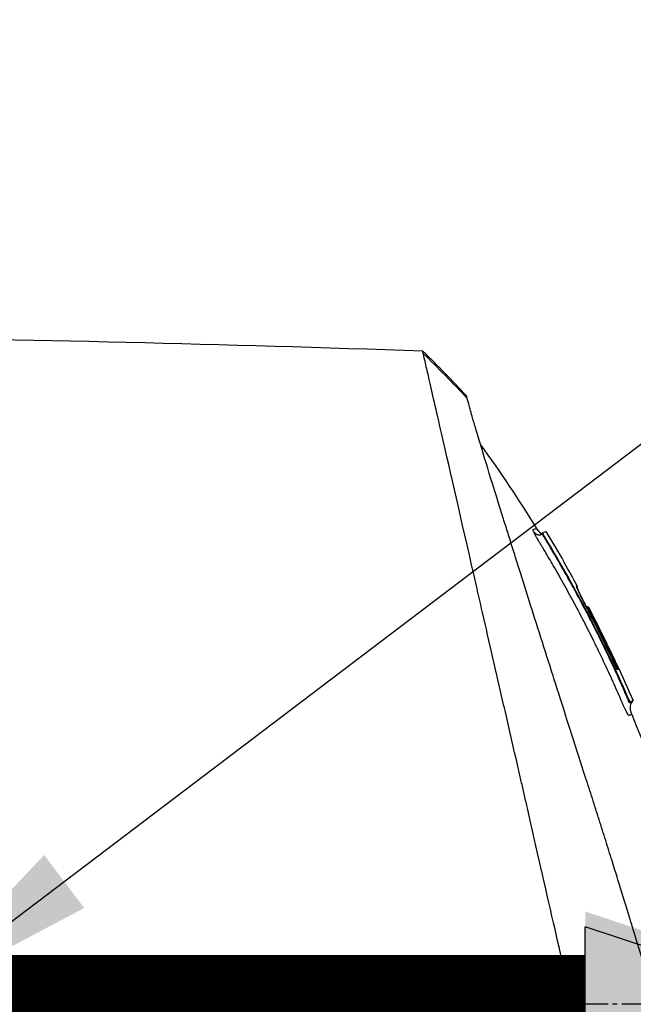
# Model space of a CAD drawing. Header units: millimetres. Extents: x 0 to 4378, y 0 to 2376.
# Tile 235 of 256: x 1541 to 1579, y 1699 to 1760. Entities that reach past the tile are written whole.
import ezdxf

# ---------------------------------------------------------------- set-up
doc = ezdxf.new("R2010")
doc.units = ezdxf.units.MM
doc.header["$LTSCALE"] = 0.2
doc.linetypes.add('CENTER2', pattern=[1.125, 0.75, -0.125, 0.125, -0.125])
doc.layers.add('02_Center Line', color=1, linetype='CENTER2')
doc.layers.add('07_Special Line2', color=76, linetype='Continuous')
doc.styles.add('Rainbow-5.0 Style', font='malgunsl.ttf')
doc.dimstyles.new('Rainbow-5.0 Style', dxfattribs={"dimtxt": 4, "dimasz": 2.5, "dimexe": 1, "dimexo": 1, "dimgap": 1, "dimtad": 1, "dimdsep": 46, "dimtxsty": 'Rainbow-5.0 Style', "dimcen": 0, "dimclrd": 251, "dimclre": 251, "dimclrt": 7, "dimazin": 3, "dimtp": 0.1, "dimtm": 0.1, "dimtfac": 0.61, "dimtmove": 0, "dimatfit": 3, "dimfxl": 1, "dimlwd": -1, "dimlwe": -1, "dimarcsym": 1})

# ---------------------------------------------------------------- blocks, each defined once
blk = doc.blocks.new('A$C20a5dee6')
for p, q in [((-76.126, 1134.323), (-76.126, 1134.323)), ((-71.458, 1126.011), (-71.491, 1125.977)), ((-71.321, 1125.743), (-71.347, 1125.716)), ((-66.778, 1117.56), (-66.841, 1117.535)), ((-66.21, 1115.793), (-66.182, 1115.821)), ((-66.092, 1115.506), (-66.044, 1115.554)), ((-65.867, 1115.625), (-65.915, 1115.577))]:
    blk.add_line(p, q)
for centre, radius, start, end in [((-141.499, 1083.297), 82.251, 28.65418, 29.79857), ((-140.836, 1083.652), 81.499, 25.8226, 27.58961)]:
    blk.add_arc(centre, radius, start, end)
for centre, major_axis, ratio, start_param, end_param in [((-95.847, 1098.676), (-32.061, 52.728), 0.606634, 5.046093, 5.111834), ((-136.386, 1097.606), (66.266, 26.567), 0.000011, 0.000002, 0.010494), ((-138.095, 1095.15), (68.777, 27.59), 0.000012, 0.010242, 0.035277), ((-68.731, 1121.335), (-0.0464, 0.0886), 0.999416, 4.712389, 6.054856), ((-68.645, 1121.344), (-0.128, 0.063), 0.594731, 5.762809, 5.790684), ((-138.844, 1093.274), (70.243, 28.124), 0.000013, 0.010002, 0.034556), ((-140.17, 1083.868), (-33.667, 73.33), 1, 4.712389, 4.762315), ((-140.467, 1083.786), (37.396, -71.919), 1, 1.521054, 1.570796), ((-66.163, 1115.829), (-0.119, 0.275), 0.068449, 1.568978, 3.139771)]:
    blk.add_ellipse(centre, major_axis=major_axis, ratio=ratio, start_param=start_param, end_param=end_param)
for points in [[(-152.272, 1138.173), (-127.809, 1138.418), (-103.334, 1138.115), (-78.884, 1137.263)], [(-78.884, 1137.263), (-77.957, 1136.353), (-77.049, 1135.422), (-76.163, 1134.473)], [(-75.298, 1131.455), (-74.084, 1129.776), (-72.929, 1128.051), (-71.842, 1126.288)], [(-71.545, 1125.927), (-71.739, 1125.78), (-71.881, 1125.912), (-72.022, 1126.101)], [(-71.543, 1125.928), (-71.544, 1125.928), (-71.545, 1125.927), (-71.545, 1125.927)], [(-71.499, 1125.969), (-71.496, 1125.972), (-71.494, 1125.974), (-71.492, 1125.977)], [(-71.492, 1125.977), (-71.492, 1125.977), (-71.492, 1125.977), (-71.492, 1125.977)], [(-71.49, 1125.968), (-71.49, 1125.968), (-71.49, 1125.968), (-71.49, 1125.968)], [(-71.49, 1125.968), (-71.49, 1125.968), (-71.49, 1125.968), (-71.49, 1125.968)], [(-71.253, 1126.093), (-70.867, 1125.458), (-70.489, 1124.818), (-70.12, 1124.174)], [(-70.12, 1124.174), (-70.116, 1124.167), (-70.113, 1124.159), (-70.111, 1124.151)], [(-69.361, 1122.723), (-69.353, 1122.709), (-69.35, 1122.692), (-69.35, 1122.675)], [(-68.743, 1121.434), (-68.742, 1121.435), (-68.741, 1121.435), (-68.741, 1121.435)], [(-68.548, 1121.182), (-68.55, 1121.181), (-68.578, 1121.166), (-68.611, 1121.15)], [(-66.859, 1117.857), (-66.517, 1117.118), (-66.186, 1116.374), (-65.867, 1115.625)], [(-66.841, 1117.535), (-66.841, 1117.536), (-66.842, 1117.538), (-66.842, 1117.539)], [(-65.867, 1115.625), (-65.867, 1115.625), (-65.926, 1115.601), (-66.044, 1115.554)], [(-65.947, 1114.784), (-65.947, 1114.784), (-65.947, 1114.784), (-65.947, 1114.784)]]:
    blk.add_open_spline(points, degree=3)
for points, knots in [([(-152.272, 1138.173), (-152.272, 1138.173), (-152.208, 1138.108), (-151.955, 1137.855), (-151.765, 1137.666), (-151.02, 1136.92), (-150.291, 1136.192), (-149.108, 1135.008), (-148.83, 1134.73), (-148.205, 1134.106), (-147.854, 1133.754), (-146.505, 1132.406), (-145.409, 1131.309), (-143.912, 1129.812), (-143.592, 1129.493), (-142.518, 1128.419), (-141.742, 1127.642), (-140.081, 1125.982), (-139.193, 1125.094), (-137.812, 1123.713), (-137.334, 1123.235), (-136.351, 1122.252), (-135.844, 1121.745), (-134.802, 1120.703), (-134.266, 1120.166), (-132.573, 1118.474), (-131.398, 1117.299), (-129.588, 1115.489), (-128.963, 1114.864), (-127.677, 1113.578), (-127.017, 1112.918), (-125.663, 1111.564), (-124.968, 1110.869), (-123.915, 1109.816), (-123.558, 1109.459), (-122.455, 1108.356), (-121.706, 1107.607), (-119.325, 1105.227), (-117.684, 1103.584), (-115.635, 1101.537), (-115.233, 1101.135), (-114.294, 1100.196), (-113.757, 1099.658), (-112.865, 1098.766), (-112.538, 1098.44), (-112.104, 1098.006), (-112.041, 1097.943), (-111.903, 1097.804), (-111.831, 1097.732), (-111.506, 1097.407), (-111.311, 1097.212), (-110.958, 1096.859), (-110.862, 1096.763), (-110.576, 1096.477), (-110.43, 1096.331), (-110.12, 1096.022), (-109.968, 1095.87), (-109.715, 1095.617), (-109.615, 1095.516), (-109.425, 1095.326), (-109.343, 1095.245), (-109.146, 1095.048), (-109.04, 1094.941), (-108.842, 1094.743), (-108.752, 1094.653), (-107.395, 1093.298), (-106.131, 1092.033), (-104.064, 1089.965), (-103.259, 1089.16), (-101.689, 1087.591), (-100.923, 1086.825), (-99.793, 1085.694), (-99.425, 1085.327), (-98.325, 1084.226), (-97.593, 1083.495), (-94.132, 1080.034), (-91.461, 1077.363), (-88.764, 1074.666), (-88.627, 1074.529), (-88.354, 1074.256), (-88.218, 1074.12), (-87.948, 1073.85), (-87.813, 1073.715), (-87.572, 1073.474), (-87.465, 1073.367), (-86.813, 1072.716), (-86.272, 1072.174), (-85.588, 1071.49), (-85.437, 1071.339), (-85.157, 1071.059), (-85.027, 1070.929), (-84.767, 1070.669), (-84.637, 1070.539), (-84.342, 1070.244), (-84.177, 1070.08), (-83.857, 1069.76), (-83.702, 1069.605), (-83.374, 1069.276), (-83.202, 1069.104), (-82.951, 1068.853), (-82.873, 1068.775), (-82.683, 1068.585), (-82.571, 1068.473), (-82.33, 1068.232), (-82.2, 1068.102), (-81.885, 1067.787), (-81.7, 1067.602), (-81.32, 1067.222), (-81.126, 1067.028), (-80.542, 1066.444), (-80.157, 1066.059), (-79.688, 1065.591), (-79.6, 1065.502), (-79.371, 1065.274), (-79.233, 1065.135), (-78.947, 1064.849), (-78.801, 1064.703), (-78.5, 1064.403), (-78.346, 1064.248), (-78.041, 1063.943), (-77.89, 1063.793), (-77.598, 1063.5), (-77.456, 1063.358), (-77.039, 1062.942), (-76.769, 1062.672), (-76.255, 1062.158), (-76.011, 1061.913), (-75.547, 1061.449), (-75.327, 1061.229), (-74.711, 1060.613), (-74.326, 1060.229), (-73.64, 1059.543), (-73.334, 1059.236), (-72.79, 1058.692), (-72.549, 1058.451), (-72.122, 1058.025), (-71.934, 1057.836), (-71.678, 1057.581), (-71.603, 1057.505), (-71.391, 1057.294), (-71.261, 1057.164), (-70.925, 1056.827), (-70.735, 1056.638), (-70.325, 1056.228), (-70.138, 1056.041), (-69.95, 1055.853), (-69.903, 1055.806), (-69.857, 1055.759), (-69.845, 1055.748), (-69.83, 1055.732), (-69.826, 1055.729), (-69.826, 1055.729)], [-21.000836, -21.000836, -21.000836, -21.000836, -20.328863, -20.328863, -19.655828, -19.655828, -18.308332, -18.308332, -17.924512, -17.924512, -17.485993, -17.485993, -16.316696, -16.316696, -16.006668, -16.006668, -15.296307, -15.296307, -14.534305, -14.534305, -14.139555, -14.139555, -13.730091, -13.730091, -13.30546, -13.30546, -12.401825, -12.401825, -11.929878, -11.929878, -11.437802, -11.437802, -10.9252, -10.9252, -10.663362, -10.663362, -10.117833, -10.117833, -8.934625, -8.934625, -8.645977, -8.645977, -8.260408, -8.260408, -8.006475, -8.006475, -7.961161, -7.961161, -7.91407, -7.91407, -7.778509, -7.778509, -7.724161, -7.724161, -7.666804, -7.666804, -7.602838, -7.602838, -7.565627, -7.565627, -7.532521, -7.532521, -7.488032, -7.488032, -7.450837, -7.450837, -6.924212, -6.924212, -6.587553, -6.587553, -6.265466, -6.265466, -6.109966, -6.109966, -5.79866, -5.79866, -4.627003, -4.627003, -4.564096, -4.564096, -4.501625, -4.501625, -4.439084, -4.439084, -4.389917, -4.389917, -4.135415, -4.135415, -4.06302, -4.06302, -4.00074, -4.00074, -3.938004, -3.938004, -3.858125, -3.858125, -3.782258, -3.782258, -3.697501, -3.697501, -3.658476, -3.658476, -3.601749, -3.601749, -3.53559, -3.53559, -3.439968, -3.439968, -3.337887, -3.337887, -3.131131, -3.131131, -3.082568, -3.082568, -3.005474, -3.005474, -2.922888, -2.922888, -2.834293, -2.834293, -2.74619, -2.74619, -2.661641, -2.661641, -2.496608, -2.496608, -2.34096, -2.34096, -2.194458, -2.194458, -1.921626, -1.921626, -1.681164, -1.681164, -1.470918, -1.470918, -1.287493, -1.287493, -1.207074, -1.207074, -1.056347, -1.056347, -0.792008, -0.792008, -0.395398, -0.395398, -0.197631, -0.197631, -0.099394, -0.099394, 0, 0, 0, 0]), ([(-78.847, 1137.1), (-78.847, 1137.103), (-78.848, 1137.106), (-78.85, 1137.114), (-78.851, 1137.117), (-78.853, 1137.126), (-78.854, 1137.133), (-78.858, 1137.15), (-78.861, 1137.162), (-78.868, 1137.192), (-78.872, 1137.21), (-78.881, 1137.25), (-78.884, 1137.263), (-78.884, 1137.263)], [0.000006, 0.000006, 0.000006, 0.000006, 0.0077656, 0.0077656, 0.0144608, 0.0144608, 0.0278513, 0.0278513, 0.0546324, 0.0546324, 0.1081958, 0.1081958, 0.2108493, 0.2108493, 0.2108493, 0.2108493]), ([(-65.721, 1079.812), (-65.842, 1080.346), (-65.957, 1080.863), (-66.215, 1081.997), (-66.356, 1082.596), (-66.631, 1083.779), (-66.915, 1085.091), (-67.539, 1087.752), (-67.699, 1088.412), (-67.899, 1089.301), (-67.952, 1089.541), (-68.061, 1090.026), (-68.121, 1090.291), (-68.264, 1090.918), (-68.353, 1091.298), (-68.468, 1091.8), (-68.497, 1091.929), (-68.635, 1092.531), (-68.747, 1093.024), (-69.042, 1094.313), (-69.228, 1095.119), (-70.232, 1099.5), (-71.263, 1103.946), (-72.458, 1109.237), (-72.516, 1109.494), (-72.637, 1110.024), (-72.698, 1110.288), (-72.816, 1110.801), (-72.875, 1111.054), (-73.166, 1112.311), (-73.394, 1113.302), (-73.731, 1114.774), (-73.843, 1115.263), (-74.406, 1117.715), (-74.842, 1119.614), (-75.356, 1121.862), (-75.456, 1122.299), (-76.358, 1126.245), (-77.05, 1129.258), (-77.93, 1133.101), (-78.21, 1134.314), (-78.526, 1135.705), (-78.612, 1136.093), (-78.755, 1136.717), (-78.813, 1136.955), (-78.847, 1137.1)], [0, 0, 0, 0, 0.224226, 0.224226, 0.438481, 0.438481, 0.643813, 0.643813, 0.718212, 0.718212, 0.74576, 0.74576, 0.776284, 0.776284, 0.820204, 0.820204, 0.834927, 0.834927, 0.896521, 0.896521, 0.995652, 0.995652, 1.428405, 1.428405, 1.450296, 1.450296, 1.471663, 1.471663, 1.492327, 1.492327, 1.574835, 1.574835, 1.616316, 1.616316, 1.784634, 1.784634, 1.826029, 1.826029, 2.164003, 2.164003, 2.373598, 2.373598, 2.479923, 2.479923, 2.586935, 2.586935, 2.586935, 2.586935]), ([(-152.463, 1136.383), (-152.463, 1136.383), (-152.463, 1136.383), (-151.702, 1135.622), (-151.259, 1135.179), (-150.525, 1134.445), (-150.352, 1134.272), (-148.708, 1132.628), (-146.653, 1130.573), (-143.572, 1127.492), (-142.861, 1126.781), (-140.383, 1124.303), (-138.504, 1122.424), (-135.501, 1119.421), (-134.423, 1118.343), (-132.16, 1116.08), (-130.969, 1114.889), (-128.452, 1112.372), (-127.121, 1111.041), (-124.316, 1108.236), (-122.838, 1106.758), (-120.577, 1104.497), (-119.801, 1103.722), (-117.721, 1101.641), (-116.411, 1100.332), (-114.783, 1098.703), (-114.457, 1098.378), (-113.924, 1097.844), (-113.726, 1097.647), (-113.315, 1097.236), (-113.157, 1097.078), (-112.816, 1096.736), (-112.636, 1096.556), (-112.299, 1096.22), (-112.143, 1096.064), (-111.705, 1095.626), (-111.424, 1095.345), (-111.065, 1094.985), (-110.986, 1094.907), (-110.816, 1094.736), (-110.726, 1094.647), (-110.416, 1094.337), (-110.262, 1094.183), (-109.663, 1093.584), (-109.255, 1093.176), (-107.199, 1091.12), (-105.542, 1089.463), (-103.138, 1087.059), (-102.378, 1086.299), (-100.164, 1084.084), (-98.716, 1082.637), (-95.975, 1079.896), (-94.676, 1078.597), (-92.808, 1076.729), (-92.225, 1076.146), (-90.515, 1074.436), (-89.4, 1073.321), (-87.297, 1071.218), (-86.305, 1070.227), (-84.445, 1068.366), (-83.571, 1067.492), (-82.332, 1066.254), (-81.946, 1065.867), (-81.209, 1065.131), (-80.859, 1064.78), (-79.866, 1063.788), (-79.244, 1063.165), (-78.119, 1062.041), (-77.613, 1061.534), (-76.282, 1060.203), (-75.505, 1059.426), (-74.558, 1058.479), (-74.312, 1058.233), (-73.672, 1057.593), (-73.309, 1057.23), (-72.512, 1056.433), (-72.144, 1056.065), (-71.832, 1055.753), (-71.777, 1055.698), (-71.659, 1055.581), (-71.606, 1055.527), (-71.535, 1055.456), (-71.517, 1055.438), (-71.517, 1055.438)], [-15.738203, -15.738203, -15.738203, -15.738203, -14.793481, -14.793481, -14.173934, -14.173934, -13.996984, -13.996984, -12.579476, -12.579476, -12.176243, -12.176243, -11.215253, -11.215253, -10.695697, -10.695697, -10.142358, -10.142358, -9.539575, -9.539575, -8.883963, -8.883963, -8.543526, -8.543526, -7.972636, -7.972636, -7.829924, -7.829924, -7.73886, -7.73886, -7.680875, -7.680875, -7.616244, -7.616244, -7.560081, -7.560081, -7.459116, -7.459116, -7.430908, -7.430908, -7.397967, -7.397967, -7.318024, -7.318024, -7.146824, -7.146824, -6.455961, -6.455961, -6.135134, -6.135134, -5.518203, -5.518203, -4.951279, -4.951279, -4.691225, -4.691225, -4.182012, -4.182012, -3.710062, -3.710062, -3.272291, -3.272291, -3.069642, -3.069642, -2.879581, -2.879581, -2.522736, -2.522736, -2.208798, -2.208798, -1.659444, -1.659444, -1.453529, -1.453529, -1.091939, -1.091939, -0.546675, -0.546675, -0.410051, -0.410051, -0.205023, -0.205023, 0, 0, 0, 0]), ([(-76.126, 1134.323), (-76.149, 1134.414), (-76.161, 1134.464), (-76.162, 1134.472), (-76.163, 1134.473), (-76.163, 1134.473), (-76.163, 1134.473)], [0.0004853, 0.0004853, 0.0004853, 0.0004853, 0.914072, 0.914072, 0.914072, 0.9967356, 0.9967356, 0.9967356, 0.9967356]), ([(-62.193, 1089.645), (-62.38, 1090.251), (-62.577, 1090.888), (-62.983, 1092.202), (-63.194, 1092.883), (-63.844, 1094.987), (-64.303, 1096.471), (-65.094, 1099.035), (-65.419, 1100.085), (-65.837, 1101.44), (-65.926, 1101.729), (-66.058, 1102.157), (-66.103, 1102.304), (-66.367, 1103.158), (-66.587, 1103.869), (-66.923, 1104.957), (-67.044, 1105.345), (-67.296, 1106.156), (-67.426, 1106.572), (-67.691, 1107.417), (-67.828, 1107.849), (-68.105, 1108.718), (-68.244, 1109.153), (-68.521, 1110.016), (-68.659, 1110.446), (-69.358, 1112.62), (-69.906, 1114.328), (-70.561, 1116.38), (-70.686, 1116.772), (-71.067, 1117.968), (-71.319, 1118.761), (-71.813, 1120.313), (-72.054, 1121.073), (-72.403, 1122.175), (-72.516, 1122.532), (-72.738, 1123.235), (-72.846, 1123.579), (-73.058, 1124.251), (-73.163, 1124.584), (-73.368, 1125.236), (-73.471, 1125.562), (-73.613, 1126.016), (-73.659, 1126.16), (-74.405, 1128.539), (-74.976, 1130.383), (-75.439, 1131.921), (-75.488, 1132.084), (-75.615, 1132.512), (-75.688, 1132.76), (-75.851, 1133.319), (-75.931, 1133.6), (-76.024, 1133.936), (-76.05, 1134.034), (-76.094, 1134.2), (-76.112, 1134.269), (-76.126, 1134.323)], [0.00002, 0.00002, 0.00002, 0.00002, 0.259158, 0.259158, 0.518708, 0.518708, 1.038075, 1.038075, 1.384705, 1.384705, 1.477831, 1.477831, 1.526561, 1.526561, 1.759973, 1.759973, 1.890971, 1.890971, 2.029156, 2.029156, 2.171186, 2.171186, 2.316283, 2.316283, 2.460898, 2.460898, 3.049329, 3.049329, 3.189055, 3.189055, 3.478614, 3.478614, 3.769885, 3.769885, 3.913253, 3.913253, 4.056001, 4.056001, 4.19686, 4.19686, 4.341119, 4.341119, 4.411312, 4.411312, 5.498875, 5.498875, 5.634552, 5.634552, 5.872375, 5.872375, 6.229939, 6.229939, 6.408513, 6.408513, 6.587137, 6.587137, 6.587137, 6.587137]), ([(-72.022, 1126.101), (-72.033, 1126.128), (-72.041, 1126.15), (-72.046, 1126.167), (-72.05, 1126.179), (-72.052, 1126.193), (-72.051, 1126.197), (-72.051, 1126.199), (-72.051, 1126.2), (-72.05, 1126.201), (-72.049, 1126.203), (-72.047, 1126.204), (-72.042, 1126.206), (-72.039, 1126.208), (-72.031, 1126.21), (-72.027, 1126.212), (-72.026, 1126.213), (-72.026, 1126.213), (-72.025, 1126.213), (-72.008, 1126.22), (-71.994, 1126.226), (-71.979, 1126.232), (-71.978, 1126.232), (-71.978, 1126.233), (-71.977, 1126.233), (-71.947, 1126.245), (-71.924, 1126.254), (-71.904, 1126.263), (-71.903, 1126.263), (-71.903, 1126.263), (-71.903, 1126.263), (-71.861, 1126.28), (-71.842, 1126.288), (-71.842, 1126.288)], [0, 0, 0, 0, 0.03125, 0.03125, 0.03125, 0.0538826, 0.0538826, 0.0538826, 0.0625, 0.0625, 0.0625, 0.09375, 0.09375, 0.09375, 0.1203995, 0.1203995, 0.1203995, 0.125, 0.125, 0.125, 0.2456137, 0.2456137, 0.2456137, 0.25, 0.25, 0.25, 0.4970952, 0.4970952, 0.4970952, 0.5, 0.5, 0.5, 0.9991339, 0.9991339, 0.9991339, 0.9991339]), ([(-71.842, 1126.288), (-71.801, 1126.221), (-71.756, 1126.156), (-71.675, 1126.067), (-71.643, 1126.037), (-71.588, 1126), (-71.567, 1125.989), (-71.53, 1125.975), (-71.514, 1125.971), (-71.498, 1125.969)], [0, 0, 0, 0, 0.02346593, 0.02346593, 0.03626259, 0.03626259, 0.04335885, 0.04335885, 0.04811516, 0.04811516, 0.04811516, 0.04811516]), ([(-71.842, 1126.288), (-71.799, 1126.219), (-71.753, 1126.151), (-71.666, 1126.059), (-71.632, 1126.027), (-71.57, 1125.99), (-71.545, 1125.979), (-71.512, 1125.972), (-71.505, 1125.97), (-71.498, 1125.969)], [0, 0, 0, 0, 0.02434231, 0.02434231, 0.03801412, 0.03801412, 0.04603239, 0.04603239, 0.04810741, 0.04810741, 0.04810741, 0.04810741]), ([(-66.926, 1116.41), (-66.939, 1116.439), (-66.952, 1116.469), (-66.966, 1116.501), (-67.154, 1116.92), (-67.34, 1117.328), (-67.526, 1117.725), (-67.736, 1118.174), (-67.944, 1118.608), (-68.15, 1119.028), (-68.171, 1119.071), (-68.191, 1119.113), (-68.212, 1119.155), (-68.41, 1119.556), (-68.605, 1119.945), (-68.797, 1120.32), (-68.804, 1120.332), (-68.81, 1120.345), (-68.816, 1120.357), (-68.915, 1120.55), (-69.014, 1120.741), (-69.112, 1120.927), (-69.209, 1121.114), (-69.287, 1121.261), (-69.403, 1121.478), (-69.421, 1121.513), (-69.44, 1121.549), (-69.459, 1121.584), (-69.671, 1121.979), (-69.879, 1122.359), (-70.083, 1122.726), (-70.196, 1122.93), (-70.302, 1123.119), (-70.41, 1123.309), (-70.513, 1123.491), (-70.618, 1123.674), (-70.734, 1123.876), (-70.915, 1124.188), (-71.088, 1124.483), (-71.263, 1124.777), (-71.318, 1124.871), (-71.374, 1124.964), (-71.43, 1125.057), (-71.447, 1125.085), (-71.464, 1125.113), (-71.481, 1125.141), (-71.517, 1125.202), (-71.554, 1125.262), (-71.591, 1125.323), (-71.609, 1125.353), (-71.627, 1125.383), (-71.646, 1125.414), (-71.664, 1125.444), (-71.682, 1125.474), (-71.7, 1125.505), (-71.728, 1125.551), (-71.755, 1125.597), (-71.781, 1125.642), (-71.789, 1125.656), (-71.797, 1125.669), (-71.804, 1125.683), (-71.821, 1125.712), (-71.837, 1125.74), (-71.852, 1125.768), (-71.867, 1125.795), (-71.882, 1125.822), (-71.896, 1125.848), (-71.924, 1125.9), (-71.949, 1125.948), (-71.97, 1125.99), (-71.981, 1126.012), (-71.99, 1126.032), (-71.999, 1126.05), (-72.008, 1126.069), (-72.015, 1126.086), (-72.022, 1126.101)], [0.7479366, 0.7479366, 0.7479366, 0.7479366, 0.75, 0.75, 0.75, 0.7778267, 0.7778267, 0.7778267, 0.8093257, 0.8093257, 0.8093257, 0.8125, 0.8125, 0.8125, 0.8427642, 0.8427642, 0.8427642, 0.84375, 0.84375, 0.84375, 0.859375, 0.859375, 0.859375, 0.875, 0.875, 0.875, 0.8775605, 0.8775605, 0.8775605, 0.90625, 0.90625, 0.90625, 0.9222304, 0.9222304, 0.9222304, 0.9375, 0.9375, 0.9375, 0.9612141, 0.9612141, 0.9612141, 0.96875, 0.96875, 0.96875, 0.9710053, 0.9710053, 0.9710053, 0.9758787, 0.9758787, 0.9758787, 0.9783012, 0.9783012, 0.9783012, 0.9807089, 0.9807089, 0.9807089, 0.984375, 0.984375, 0.984375, 0.9854706, 0.9854706, 0.9854706, 0.987866, 0.987866, 0.987866, 0.9902844, 0.9902844, 0.9902844, 0.9951532, 0.9951532, 0.9951532, 0.9975841, 0.9975841, 0.9975841, 1, 1, 1, 1]), ([(-71.653, 1125.881), (-71.635, 1125.883), (-71.638, 1125.883), (-71.608, 1125.891), (-71.586, 1125.901), (-71.562, 1125.915), (-71.556, 1125.919), (-71.548, 1125.925), (-71.546, 1125.926), (-71.545, 1125.927)], [0.5336392, 0.5336392, 0.5336392, 0.5336392, 0.53697532, 0.53697532, 0.54707156, 0.54707156, 0.55523752, 0.55523752, 0.56271194, 0.56271194, 0.56271194, 0.56271194]), ([(-71.543, 1125.928), (-71.542, 1125.929), (-71.541, 1125.93), (-71.54, 1125.931), (-71.54, 1125.931), (-71.538, 1125.932), (-71.538, 1125.932), (-71.535, 1125.935), (-71.534, 1125.936), (-71.532, 1125.938), (-71.531, 1125.938), (-71.529, 1125.94), (-71.527, 1125.942), (-71.524, 1125.945), (-71.522, 1125.946), (-71.518, 1125.951), (-71.514, 1125.954), (-71.505, 1125.963), (-71.498, 1125.969), (-71.492, 1125.976)], [0, 0, 0, 0, 0.00146948, 0.00146948, 0.00344082, 0.00344082, 0.00640094, 0.00640094, 0.00744169, 0.00744169, 0.00794693, 0.00794693, 0.00859822, 0.00859822, 0.0093315, 0.0093315, 0.01061688, 0.01061688, 0.01339941, 0.01339941, 0.01339941, 0.01339941]), ([(-71.347, 1125.716), (-71.347, 1125.717), (-71.413, 1125.827), (-71.456, 1125.904), (-71.499, 1125.981), (-71.492, 1125.975), (-71.492, 1125.976), (-71.492, 1125.976), (-71.492, 1125.977), (-71.491, 1125.977)], [0, 0, 0, 0, 0.25, 0.25, 0.25, 0.5, 0.5, 0.5, 0.840661, 0.840661, 0.840661, 0.840661]), ([(-71.321, 1125.743), (-71.329, 1125.757), (-71.338, 1125.771), (-71.354, 1125.799), (-71.362, 1125.813), (-71.38, 1125.844), (-71.389, 1125.861), (-71.408, 1125.894), (-71.417, 1125.911), (-71.432, 1125.941), (-71.439, 1125.955), (-71.45, 1125.98), (-71.454, 1125.99), (-71.459, 1126.006), (-71.459, 1126.01), (-71.457, 1126.011)], [-0.04708138, -0.04708138, -0.04708138, -0.04708138, -0.04206155, -0.04206155, -0.03717867, -0.03717867, -0.03071828, -0.03071828, -0.02354661, -0.02354661, -0.01630299, -0.01630299, -0.00841386, -0.00841386, -0.00000018, -0.00000018, -0.00000018, -0.00000018]), ([(-71.457, 1126.011), (-71.388, 1126.039), (-71.336, 1126.06), (-71.269, 1126.086), (-71.253, 1126.093), (-71.253, 1126.093)], [-1.1132476, -1.1132476, -1.1132476, -1.1132476, -0.8232096, -0.8232096, -0.5568623, -0.5568623, -0.5568623, -0.5568623]), ([(-68.808, 1121.229), (-68.91, 1121.424), (-69.013, 1121.618), (-69.117, 1121.812), (-69.409, 1122.358), (-69.706, 1122.898), (-70.011, 1123.436), (-70.273, 1123.9), (-70.539, 1124.361), (-70.81, 1124.82), (-70.878, 1124.935), (-70.946, 1125.049), (-71.015, 1125.163), (-71.049, 1125.22), (-71.083, 1125.278), (-71.117, 1125.335), (-71.134, 1125.363), (-71.152, 1125.392), (-71.169, 1125.42), (-71.186, 1125.449), (-71.203, 1125.477), (-71.22, 1125.506), (-71.255, 1125.563), (-71.29, 1125.619), (-71.324, 1125.677), (-71.331, 1125.69), (-71.339, 1125.703), (-71.347, 1125.716)], [0.5421635, 0.5421635, 0.5421635, 0.5421635, 0.6006248, 0.6006248, 0.6006248, 0.7652776, 0.7652776, 0.7652776, 0.9072115, 0.9072115, 0.9072115, 0.942695, 0.942695, 0.942695, 0.9604367, 0.9604367, 0.9604367, 0.9693076, 0.9693076, 0.9693076, 0.9781784, 0.9781784, 0.9781784, 0.9959202, 0.9959202, 0.9959202, 1, 1, 1, 1]), ([(-66.182, 1115.821), (-66.923, 1117.533), (-67.722, 1119.217), (-69.437, 1122.527), (-70.35, 1124.148), (-71.321, 1125.743)], [-1.119586, -1.119586, -1.119586, -1.119586, -0.560022, -0.560022, -0.000001, -0.000001, -0.000001, -0.000001]), ([(-68.612, 1121.152), (-68.665, 1121.253), (-68.717, 1121.354), (-68.768, 1121.454), (-68.819, 1121.553), (-68.868, 1121.65), (-68.915, 1121.744), (-68.962, 1121.838), (-69.007, 1121.929), (-69.049, 1122.014), (-69.091, 1122.099), (-69.13, 1122.178), (-69.164, 1122.251), (-69.199, 1122.324), (-69.23, 1122.39), (-69.256, 1122.448), (-69.282, 1122.506), (-69.304, 1122.555), (-69.321, 1122.595), (-69.338, 1122.636), (-69.35, 1122.667), (-69.356, 1122.689), (-69.363, 1122.71), (-69.364, 1122.721), (-69.361, 1122.723)], [0, 0, 0, 0, 0.125, 0.125, 0.125, 0.25, 0.25, 0.25, 0.375, 0.375, 0.375, 0.499999, 0.499999, 0.499999, 0.625, 0.625, 0.625, 0.75, 0.75, 0.75, 0.875, 0.875, 0.875, 1, 1, 1, 1]), ([(-69.353, 1122.685), (-69.353, 1122.685), (-69.353, 1122.684), (-69.351, 1122.678), (-69.348, 1122.667), (-69.333, 1122.626), (-69.316, 1122.584), (-69.261, 1122.458), (-69.217, 1122.362), (-69.107, 1122.132), (-69.04, 1121.995), (-68.893, 1121.7), (-68.811, 1121.538), (-68.689, 1121.301), (-68.651, 1121.227), (-68.612, 1121.152)], [0.0216019, 0.0216019, 0.0216019, 0.0216019, 0.0269405, 0.0269405, 0.0451373, 0.0451373, 0.0828541, 0.0828541, 0.1358956, 0.1358956, 0.1907173, 0.1907173, 0.246394, 0.246394, 0.2715432, 0.2715432, 0.2715432, 0.2715432]), ([(-69.321, 1122.738), (-69.32, 1122.737), (-69.319, 1122.735), (-69.314, 1122.723), (-69.312, 1122.712), (-69.31, 1122.69), (-69.311, 1122.679), (-69.315, 1122.659), (-69.318, 1122.65), (-69.325, 1122.636), (-69.329, 1122.631), (-69.333, 1122.626)], [-0.00087939, -0.00087939, -0.00087939, -0.00087939, 0, 0, 0.00436612, 0.00436612, 0.00867322, 0.00867322, 0.01202355, 0.01202355, 0.01406512, 0.01406512, 0.01406512, 0.01406512]), ([(-68.738, 1121.436), (-68.731, 1121.439), (-68.724, 1121.441), (-68.709, 1121.443), (-68.701, 1121.443), (-68.678, 1121.442), (-68.662, 1121.438), (-68.638, 1121.429), (-68.63, 1121.424), (-68.615, 1121.412), (-68.609, 1121.405), (-68.604, 1121.397)], [-0.01932859, -0.01932859, -0.01932859, -0.01932859, -0.01686752, -0.01686752, -0.01403596, -0.01403596, -0.0080494, -0.0080494, -0.00399872, -0.00399872, -0.00001431, -0.00001431, -0.00001431, -0.00001431]), ([(-68.643, 1121.381), (-68.643, 1121.381), (-68.643, 1121.38), (-68.643, 1121.378), (-68.643, 1121.378), (-68.642, 1121.377), (-68.642, 1121.376), (-68.641, 1121.374), (-68.641, 1121.372), (-68.64, 1121.369), (-68.639, 1121.369), (-68.639, 1121.368), (-68.638, 1121.367), (-68.637, 1121.363), (-68.635, 1121.359), (-68.634, 1121.355), (-68.632, 1121.351), (-68.63, 1121.347), (-68.628, 1121.343), (-68.626, 1121.339), (-68.624, 1121.335), (-68.622, 1121.331), (-68.62, 1121.327), (-68.618, 1121.322), (-68.616, 1121.318), (-68.612, 1121.309), (-68.608, 1121.3), (-68.603, 1121.292), (-68.6, 1121.284), (-68.596, 1121.276), (-68.592, 1121.268), (-68.578, 1121.24), (-68.563, 1121.211), (-68.548, 1121.182)], [0, 0, 0, 0, 0.046422, 0.046422, 0.046422, 0.063135, 0.063135, 0.063135, 0.11053, 0.11053, 0.11053, 0.12627, 0.12627, 0.12627, 0.18889, 0.18889, 0.18889, 0.251509, 0.251509, 0.251509, 0.313558, 0.313558, 0.313558, 0.37668, 0.37668, 0.37668, 0.501837, 0.501837, 0.501837, 0.609274, 0.609274, 0.609274, 1, 1, 1, 1]), ([(-67.323, 1118.251), (-67.511, 1118.649), (-67.704, 1119.047), (-67.898, 1119.442), (-68.093, 1119.837), (-68.29, 1120.229), (-68.494, 1120.624), (-68.597, 1120.825), (-68.702, 1121.027), (-68.808, 1121.229)], [0.2429801, 0.2429801, 0.2429801, 0.2429801, 0.362195, 0.362195, 0.362195, 0.4814099, 0.4814099, 0.4814099, 0.5421635, 0.5421635, 0.5421635, 0.5421635]), ([(-67.117, 1118.407), (-67.118, 1118.409), (-67.119, 1118.411), (-67.121, 1118.414), (-67.142, 1118.459), (-67.164, 1118.505), (-67.187, 1118.553), (-67.232, 1118.648), (-67.279, 1118.746), (-67.328, 1118.846), (-67.376, 1118.947), (-67.425, 1119.049), (-67.475, 1119.151)], [0.6844931, 0.6844931, 0.6844931, 0.6844931, 0.6875004, 0.6875004, 0.6875004, 0.7500001, 0.7500001, 0.7500001, 0.8750003, 0.8750003, 0.8750003, 1, 1, 1, 1]), ([(-66.859, 1117.857), (-66.884, 1117.912), (-66.913, 1117.974), (-66.945, 1118.043), (-66.979, 1118.116), (-67.017, 1118.196), (-67.058, 1118.281), (-67.077, 1118.322), (-67.097, 1118.364), (-67.117, 1118.407)], [0.3828608, 0.3828608, 0.3828608, 0.3828608, 0.5000001, 0.5000001, 0.5000001, 0.6250007, 0.6250007, 0.6250007, 0.6844931, 0.6844931, 0.6844931, 0.6844931]), ([(-66.21, 1115.793), (-66.217, 1115.809), (-66.224, 1115.825), (-66.231, 1115.84), (-66.237, 1115.855), (-66.243, 1115.869), (-66.249, 1115.883), (-66.287, 1115.97), (-66.325, 1116.057), (-66.363, 1116.144), (-66.385, 1116.194), (-66.407, 1116.244), (-66.429, 1116.295), (-66.452, 1116.345), (-66.474, 1116.396), (-66.496, 1116.446), (-66.586, 1116.648), (-66.676, 1116.849), (-66.767, 1117.05), (-66.949, 1117.452), (-67.134, 1117.852), (-67.323, 1118.251)], [0.0000001, 0.0000001, 0.0000001, 0.0000001, 0.0045503, 0.0045503, 0.0045503, 0.0087839, 0.0087839, 0.0087839, 0.034354, 0.034354, 0.034354, 0.0492559, 0.0492559, 0.0492559, 0.0641577, 0.0641577, 0.0641577, 0.1237652, 0.1237652, 0.1237652, 0.2429801, 0.2429801, 0.2429801, 0.2429801]), ([(-66.874, 1117.608), (-66.871, 1117.608), (-66.868, 1117.608), (-66.847, 1117.606), (-66.83, 1117.601), (-66.806, 1117.589), (-66.799, 1117.584), (-66.785, 1117.572), (-66.78, 1117.566), (-66.778, 1117.56)], [0.00339509, 0.00339509, 0.00339509, 0.00339509, 0.00434697, 0.00434697, 0.00936629, 0.00936629, 0.01210725, 0.01210725, 0.01541577, 0.01541577, 0.01541577, 0.01541577]), ([(-66.33, 1115.065), (-66.336, 1115.078), (-66.343, 1115.091), (-66.349, 1115.105), (-66.355, 1115.118), (-66.362, 1115.132), (-66.368, 1115.146), (-66.382, 1115.174), (-66.395, 1115.203), (-66.409, 1115.233), (-66.436, 1115.294), (-66.464, 1115.355), (-66.491, 1115.417), (-66.505, 1115.448), (-66.518, 1115.479), (-66.531, 1115.51), (-66.542, 1115.534), (-66.552, 1115.558), (-66.563, 1115.582), (-66.565, 1115.588), (-66.567, 1115.593), (-66.57, 1115.599), (-66.591, 1115.649), (-66.613, 1115.698), (-66.635, 1115.748), (-66.651, 1115.787), (-66.668, 1115.825), (-66.685, 1115.865), (-66.769, 1116.055), (-66.84, 1116.217), (-66.926, 1116.41)], [0.71415673, 0.71415673, 0.71415673, 0.71415673, 0.71531044, 0.71531044, 0.71531044, 0.7164591, 0.7164591, 0.7164591, 0.71875, 0.71875, 0.71875, 0.72340425, 0.72340425, 0.72340425, 0.72567726, 0.72567726, 0.72567726, 0.72744673, 0.72744673, 0.72744673, 0.72785169, 0.72785169, 0.72785169, 0.73155671, 0.73155671, 0.73155671, 0.734375, 0.734375, 0.734375, 0.74793659, 0.74793659, 0.74793659, 0.74793659]), ([(-66.092, 1115.506), (-66.093, 1115.506), (-66.094, 1115.506), (-66.096, 1115.509), (-66.098, 1115.512), (-66.099, 1115.515), (-66.101, 1115.519), (-66.104, 1115.524), (-66.106, 1115.531), (-66.11, 1115.54), (-66.113, 1115.548), (-66.117, 1115.558), (-66.121, 1115.568), (-66.131, 1115.596), (-66.143, 1115.631), (-66.158, 1115.669), (-66.168, 1115.696), (-66.181, 1115.724), (-66.193, 1115.753), (-66.199, 1115.766), (-66.205, 1115.78), (-66.21, 1115.793)], [0, 0, 0, 0, 0.113476, 0.113476, 0.113476, 0.199772, 0.199772, 0.199772, 0.314498, 0.314498, 0.314498, 0.426157, 0.426157, 0.426157, 0.710514, 0.710514, 0.710514, 0.908214, 0.908214, 0.908214, 1, 1, 1, 1]), ([(-65.915, 1115.577), (-65.914, 1115.577), (-65.919, 1115.575), (-65.928, 1115.572), (-65.937, 1115.568), (-65.95, 1115.563), (-65.968, 1115.556), (-65.985, 1115.549), (-66.008, 1115.54), (-66.034, 1115.529), (-66.041, 1115.526), (-66.048, 1115.524), (-66.055, 1115.521), (-66.058, 1115.519), (-66.062, 1115.518), (-66.066, 1115.516), (-66.069, 1115.515), (-66.073, 1115.513), (-66.077, 1115.512), (-66.081, 1115.51), (-66.085, 1115.509), (-66.089, 1115.507), (-66.09, 1115.507), (-66.091, 1115.506), (-66.092, 1115.506)], [0.5000607, 0.5000607, 0.5000607, 0.5000607, 0.636912, 0.636912, 0.636912, 0.773829, 0.773829, 0.773829, 0.9107426, 0.9107426, 0.9107426, 0.944971, 0.944971, 0.944971, 0.9620852, 0.9620852, 0.9620852, 0.9791994, 0.9791994, 0.9791994, 0.9963136, 0.9963136, 0.9963136, 0.9999009, 0.9999009, 0.9999009, 0.9999009]), ([(-65.915, 1115.577), (-65.948, 1115.543), (-65.977, 1115.504), (-66.022, 1115.417), (-66.037, 1115.369), (-66.053, 1115.268), (-66.054, 1115.216), (-66.044, 1115.095), (-66.029, 1115.026), (-65.992, 1114.9), (-65.971, 1114.841), (-65.947, 1114.784)], [0, 0, 0, 0, 0.01428743, 0.01428743, 0.02928516, 0.02928516, 0.04474988, 0.04474988, 0.06569789, 0.06569789, 0.08425725, 0.08425725, 0.08425725, 0.08425725]), ([(-66.182, 1114.782), (-66.184, 1114.785), (-66.186, 1114.789), (-66.188, 1114.792), (-66.196, 1114.806), (-66.205, 1114.821), (-66.214, 1114.838), (-66.233, 1114.872), (-66.254, 1114.912), (-66.276, 1114.956), (-66.288, 1114.979), (-66.299, 1115.002), (-66.312, 1115.027), (-66.318, 1115.04), (-66.324, 1115.052), (-66.33, 1115.065)], [0.703125, 0.703125, 0.703125, 0.703125, 0.70373263, 0.70373263, 0.70373263, 0.70603388, 0.70603388, 0.70603388, 0.71067629, 0.71067629, 0.71067629, 0.71299904, 0.71299904, 0.71299904, 0.71415673, 0.71415673, 0.71415673, 0.71415673]), ([(-65.947, 1114.784), (-65.947, 1114.784), (-65.953, 1114.782), (-65.962, 1114.778), (-65.968, 1114.776), (-65.975, 1114.773), (-65.984, 1114.77), (-65.991, 1114.767), (-65.999, 1114.764), (-66.008, 1114.76), (-66.015, 1114.757), (-66.023, 1114.754), (-66.032, 1114.75), (-66.042, 1114.746), (-66.053, 1114.741), (-66.066, 1114.736), (-66.071, 1114.734), (-66.077, 1114.732), (-66.083, 1114.73), (-66.083, 1114.729), (-66.084, 1114.729), (-66.085, 1114.729), (-66.088, 1114.728), (-66.092, 1114.726), (-66.095, 1114.725), (-66.099, 1114.723), (-66.1, 1114.723), (-66.106, 1114.721), (-66.111, 1114.719), (-66.115, 1114.717), (-66.119, 1114.716), (-66.12, 1114.716), (-66.12, 1114.716), (-66.121, 1114.715), (-66.123, 1114.715), (-66.124, 1114.714), (-66.124, 1114.714), (-66.125, 1114.714), (-66.126, 1114.714), (-66.128, 1114.713), (-66.129, 1114.713), (-66.131, 1114.714), (-66.134, 1114.716), (-66.134, 1114.716), (-66.135, 1114.717), (-66.135, 1114.717), (-66.143, 1114.724), (-66.153, 1114.737), (-66.166, 1114.756), (-66.171, 1114.764), (-66.176, 1114.772), (-66.182, 1114.782)], [0.5675012, 0.5675012, 0.5675012, 0.5675012, 0.6039167, 0.6039167, 0.6039167, 0.625, 0.625, 0.625, 0.6420973, 0.6420973, 0.6420973, 0.65625, 0.65625, 0.65625, 0.671875, 0.671875, 0.671875, 0.6787717, 0.6787717, 0.6787717, 0.6796875, 0.6796875, 0.6796875, 0.6835937, 0.6835937, 0.6835937, 0.6875, 0.6875, 0.6875, 0.6906377, 0.6906377, 0.6906377, 0.6914062, 0.6914062, 0.6914062, 0.6933594, 0.6933594, 0.6933594, 0.6953125, 0.6953125, 0.6953125, 0.6969329, 0.6969329, 0.6969329, 0.6972656, 0.6972656, 0.6972656, 0.7014726, 0.7014726, 0.7014726, 0.703125, 0.703125, 0.703125, 0.703125]), ([(-65.947, 1114.784), (-62.661, 1106.875), (-60.653, 1098.35), (-59.728, 1088.367), (-59.627, 1086.908), (-59.513, 1084.512), (-59.482, 1083.575), (-59.454, 1082.111), (-59.447, 1081.56), (-59.445, 1081.057)], [0, 0, 0, 0, 2.569332, 2.569332, 3.007712, 3.007712, 3.288956, 3.288956, 3.446993, 3.446993, 3.446993, 3.446993])]:
    blk.add_open_spline(points, degree=3, knots=knots)
at = {"layer": '02_Center Line', "ltscale": 11.288275}
blk.add_line((-216.417, 1096.9), (-50.539, 1096.9), dxfattribs=at)
blk = doc.blocks.new('*D149')
at = {"color": 251, "linetype": 'ByBlock', "transparency": 16777216}
for p, q in [((1534.346, 1744.324), (1534.346, 1816.218)), ((1645.046, 1633.624), (1645.046, 1816.218)), ((1544.346, 1812.218), (1635.046, 1812.218))]:
    blk.add_line(p, q, dxfattribs=at)
at = {"color": 251, "transparency": 16777216}
for points in [[(1544.346, 1813.885), (1544.346, 1810.551), (1534.346, 1812.218)], [(1635.046, 1813.885), (1635.046, 1810.551), (1645.046, 1812.218)]]:
    blk.add_solid(points, dxfattribs=at)
at = {"layer": 'Defpoints', "color": 0, "transparency": 16777216}
for p in [(1645.046, 1812.218), (1534.346, 1740.324), (1645.046, 1629.624)]:
    blk.add_point(p, dxfattribs=at)
at = {"color": 7, "transparency": 16777216, "insert": (1589.696, 1824.539), "char_height": 16, "attachment_point": 5, "style": 'Rainbow-5.0 Style'}
blk.add_mtext('110.7', dxfattribs=at)
blk = doc.blocks.new('A$Cc9315064')
at = {"layer": '07_Special Line2'}
blk.add_hatch(color=256, dxfattribs=at).paths.add_polyline_path([(49.156, 0), (34.9, 4.752), (34.9, -4.752)])
for p in [(34.9, -3.96), (46.78, 0)]:
    blk.add_line(p, (34.9, 3.96), dxfattribs=at)
at = {"layer": '07_Special Line2', "const_width": 5}
blk.add_lwpolyline([(34.9, 0), (0, 0)], dxfattribs=at)

msp = doc.modelspace()

# ---------------------------------------------------------------- block references
at = {"xscale": 1.2, "yscale": 1.2, "zscale": 1.2}
msp.add_blockref('A$Cc9315064', (1534.346, 1699.157), dxfattribs=at)
msp.add_blockref('A$C20a5dee6', (1645.046, 602.257))

# ---------------------------------------------------------------- dimensions: what is measured, and where the dimension line sits
dim = msp.add_linear_dim(base=(1645.046, 1812.218), p1=(1534.346, 1740.324), p2=(1645.046, 1629.624), dimstyle='Rainbow-5.0 Style', override={"dimscale": 4, "dimtol": 0, "dimlim": 0, "dimtp": 0.1, "dimtm": 0.1, "dimtfac": 0.61, "dimtdec": 2, "dimtolj": 0, "dimtzin": 8})
dim.commit()
dim.dimension.update_dxf_attribs({"geometry": '*D149', "text_midpoint": (1589.696, 1824.539)})

# ---------------------------------------------------------------- leaders
at = {"annotation_type": 0, "has_hookline": 1, "hookline_direction": 0, "text_width": 122.213}
msp.add_leader([(1534.025, 1699.157), (1694.386, 1820.739), (1706.886, 1820.739)], dimstyle='Rainbow-5.0 Style', override={"dimscale": 5, "dimgap": 1, "dimtad": 1}, dxfattribs=at)

doc.saveas('drawing.dxf')
